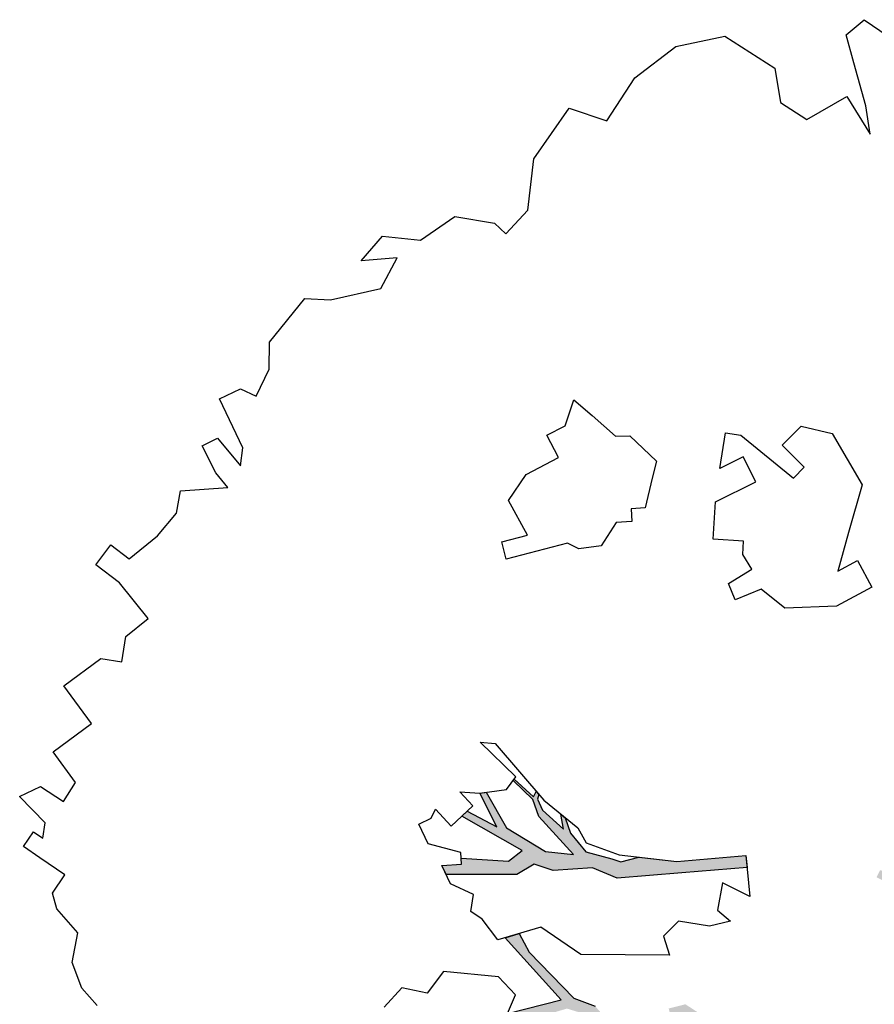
# Model space of a CAD drawing. Header units: feet. Extents: x 1377751 to 1381179, y 448542 to 452320.
# Tile 91 of 205: x 1377866 to 1377877, y 449501 to 449513. Entities that reach past the tile are written whole.
import ezdxf

# ---------------------------------------------------------------- set-up
doc = ezdxf.new("R2010")
doc.units = ezdxf.units.FT
doc.header["$MEASUREMENT"] = 0
doc.layers.add('MA- HONEY LOCUST TREE', color=3, linetype='Continuous')
doc.layers.add('VG_P_Cells', color=3, linetype='Continuous')

# ---------------------------------------------------------------- blocks, each defined once
blk = doc.blocks.new('HONEY LOCUST')
at = {"layer": 'MA- HONEY LOCUST TREE'}
h = blk.add_hatch(color=256, dxfattribs=at)
h.dxf.hatch_style = 1
edge = h.paths.add_edge_path()
edge.add_line((-0.074, -1.867), (-0.35, -3.729))
edge.add_line((-0.35, -3.729), (-0.52, -4.017))
edge.add_line((-0.52, -4.017), (-0.848, -4.448))
edge.add_line((-0.848, -4.448), (-1.173, -4.317))
edge.add_line((-1.173, -4.317), (-1.18, -4.383))
edge.add_line((-1.18, -4.383), (-0.814, -4.514))
edge.add_line((-0.814, -4.514), (-0.728, -4.771))
edge.add_line((-0.728, -4.771), (-0.682, -4.746))
edge.add_line((-0.682, -4.746), (-0.744, -4.483))
edge.add_line((-0.744, -4.483), (-0.385, -4.008))
edge.add_line((-0.385, -4.008), (-0.24, -3.918))
edge.add_line((-0.24, -3.918), (-0.149, -4.267))
edge.add_line((-0.149, -4.267), (-0.175, -4.763))
edge.add_line((-0.175, -4.763), (-0.08, -5.104))
edge.add_line((-0.08, -5.104), (-0.016, -5.084))
edge.add_line((-0.016, -5.084), (-0.105, -4.708))
edge.add_line((-0.105, -4.708), (-0.049, -4.207))
edge.add_line((-0.049, -4.207), (-0.118, -3.719))
edge.add_line((-0.118, -3.719), (-0.135, -3.383))
edge.add_line((-0.135, -3.383), (-0.006, -3.071))
edge.add_line((-0.006, -3.071), (0.071, -1.959))
edge.add_line((0.071, -1.959), (0.257, -1.927))
edge.add_line((0.257, -1.927), (0.234, -1.797))
edge.add_line((0.234, -1.797), (-0.074, -1.867))
edge = h.paths.add_edge_path()
edge.add_line((-4.328, -3.7), (-3.551, -3.71))
edge.add_line((-3.551, -3.71), (-3.297, -3.598))
edge.add_line((-3.297, -3.598), (-2.977, -3.617))
edge.add_line((-2.977, -3.617), (-2.183, -3.028))
edge.add_line((-2.183, -3.028), (-2.214, -2.855))
edge.add_line((-2.214, -2.855), (-2.496, -2.906))
edge.add_line((-2.496, -2.906), (-2.571, -3.031))
edge.add_line((-2.571, -3.031), (-2.647, -2.986))
edge.add_line((-2.647, -2.986), (-2.54, -2.806))
edge.add_line((-2.54, -2.806), (-2.242, -2.743))
edge.add_line((-2.242, -2.743), (-2.126, -2.787))
edge.add_line((-2.126, -2.787), (-2.098, -2.955))
edge.add_line((-2.098, -2.955), (-1.777, -3.035))
edge.add_line((-1.777, -3.035), (-1.847, -3.317))
edge.add_line((-1.847, -3.317), (-1.688, -3.357))
edge.add_line((-1.688, -3.357), (-1.528, -3.136))
edge.add_line((-1.528, -3.136), (-1.348, -3.16))
edge.add_line((-1.348, -3.16), (-1.152, -3.348))
edge.add_line((-1.152, -3.348), (-0.923, -3.344))
edge.add_line((-0.923, -3.344), (-0.787, -3.584))
edge.add_line((-0.787, -3.584), (-0.831, -3.609))
edge.add_line((-0.831, -3.609), (-0.953, -3.41))
edge.add_line((-0.953, -3.41), (-1.121, -3.412))
edge.add_line((-1.121, -3.412), (-1.115, -3.828))
edge.add_line((-1.115, -3.828), (-1.184, -3.829))
edge.add_line((-1.184, -3.829), (-1.19, -3.407))
edge.add_line((-1.19, -3.407), (-1.407, -3.252))
edge.add_line((-1.407, -3.252), (-1.565, -3.412))
edge.add_line((-1.565, -3.412), (-1.631, -3.479))
edge.add_line((-1.631, -3.479), (-1.881, -3.427))
edge.add_line((-1.881, -3.427), (-1.882, -3.834))
edge.add_line((-1.882, -3.834), (-1.836, -3.995))
edge.add_line((-1.836, -3.995), (-1.416, -4.617))
edge.add_line((-1.416, -4.617), (-1.35, -4.671))
edge.add_line((-1.35, -4.671), (-1.012, -4.713))
edge.add_line((-1.012, -4.713), (-1.017, -4.75))
edge.add_line((-1.017, -4.75), (-1.318, -4.712))
edge.add_line((-1.318, -4.712), (-1.357, -5.022))
edge.add_line((-1.357, -5.022), (-1.393, -5.017))
edge.add_line((-1.393, -5.017), (-1.385, -4.708))
edge.add_line((-1.385, -4.708), (-1.459, -4.653))
edge.add_line((-1.459, -4.653), (-1.871, -4.116))
edge.add_line((-1.871, -4.116), (-1.902, -4.214))
edge.add_line((-1.902, -4.214), (-1.907, -4.471))
edge.add_line((-1.907, -4.471), (-1.881, -4.93))
edge.add_line((-1.881, -4.93), (-1.783, -5.095))
edge.add_line((-1.783, -5.095), (-1.689, -5.337))
edge.add_line((-1.689, -5.337), (-1.67, -5.769))
edge.add_line((-1.67, -5.769), (-1.722, -5.754))
edge.add_line((-1.722, -5.754), (-1.767, -5.331))
edge.add_line((-1.767, -5.331), (-1.911, -5.069))
edge.add_line((-1.911, -5.069), (-2.073, -5.157))
edge.add_line((-2.073, -5.157), (-2.153, -5.409))
edge.add_line((-2.153, -5.409), (-2.243, -5.757))
edge.add_line((-2.243, -5.757), (-2.246, -5.987))
edge.add_line((-2.246, -5.987), (-2.304, -5.997))
edge.add_line((-2.304, -5.997), (-2.291, -5.762))
edge.add_line((-2.291, -5.762), (-2.646, -5.766))
edge.add_line((-2.646, -5.766), (-2.646, -5.729))
edge.add_line((-2.646, -5.729), (-2.311, -5.706))
edge.add_line((-2.311, -5.706), (-2.278, -5.67))
edge.add_line((-2.278, -5.67), (-2.222, -5.437))
edge.add_line((-2.222, -5.437), (-2.11, -5.047))
edge.add_line((-2.11, -5.047), (-2.029, -4.89))
edge.add_line((-2.029, -4.89), (-2.051, -4.242))
edge.add_line((-2.051, -4.242), (-2.105, -3.886))
edge.add_line((-2.105, -3.886), (-2.483, -4.439))
edge.add_line((-2.483, -4.439), (-2.516, -4.623))
edge.add_line((-2.516, -4.623), (-2.551, -5.076))
edge.add_line((-2.551, -5.076), (-2.74, -5.411))
edge.add_line((-2.74, -5.411), (-2.844, -5.435))
edge.add_line((-2.844, -5.435), (-2.746, -5.315))
edge.add_line((-2.746, -5.315), (-2.623, -5.049))
edge.add_line((-2.623, -5.049), (-2.627, -4.631))
edge.add_line((-2.627, -4.631), (-2.831, -4.752))
edge.add_line((-2.831, -4.752), (-3.106, -4.845))
edge.add_line((-3.106, -4.845), (-3.342, -5.097))
edge.add_line((-3.342, -5.097), (-3.537, -5.09))
edge.add_line((-3.537, -5.09), (-3.533, -4.986))
edge.add_line((-3.533, -4.986), (-3.365, -4.992))
edge.add_line((-3.365, -4.992), (-3.139, -4.727))
edge.add_line((-3.139, -4.727), (-2.828, -4.621))
edge.add_line((-2.828, -4.621), (-2.591, -4.346))
edge.add_line((-2.591, -4.346), (-2.192, -3.672))
edge.add_line((-2.192, -3.672), (-2.171, -3.422))
edge.add_line((-2.171, -3.422), (-2.463, -3.397))
edge.add_line((-2.463, -3.397), (-2.819, -3.681))
edge.add_line((-2.819, -3.681), (-2.901, -4.03))
edge.add_line((-2.901, -4.03), (-3.13, -4.562))
edge.add_line((-3.13, -4.562), (-3.184, -4.688))
edge.add_line((-3.184, -4.688), (-3.2, -4.558))
edge.add_line((-3.2, -4.558), (-3.004, -4.012))
edge.add_line((-3.004, -4.012), (-3.004, -3.748))
edge.add_line((-3.004, -3.748), (-3.308, -3.748))
edge.add_line((-3.308, -3.748), (-3.52, -3.86))
edge.add_line((-3.52, -3.86), (-3.955, -4.657))
edge.add_line((-3.955, -4.657), (-3.989, -4.411))
edge.add_line((-3.989, -4.411), (-3.646, -3.834))
edge.add_line((-3.646, -3.834), (-4.66, -3.783))
edge.add_line((-4.66, -3.783), (-4.574, -3.625))
edge.add_line((-4.574, -3.625), (-4.328, -3.7))
edge = h.paths.add_edge_path()
edge.add_line((-2.206, 0.627), (-2.178, 0.765))
edge.add_line((-2.178, 0.765), (-1.943, 0.991))
edge.add_line((-1.943, 0.991), (-1.689, 0.913))
edge.add_line((-1.689, 0.913), (-1.273, 0.7))
edge.add_line((-1.273, 0.7), (-1.139, 0.447))
edge.add_line((-1.139, 0.447), (-1.246, 0.324))
edge.add_line((-1.246, 0.324), (-1.482, 0.112))
edge.add_line((-1.482, 0.112), (-1.654, 0.117))
edge.add_line((-1.654, 0.117), (-1.798, -0.009))
edge.add_line((-1.798, -0.009), (-1.988, -0.074))
edge.add_line((-1.988, -0.074), (-2.018, 0.014))
edge.add_line((-2.018, 0.014), (-1.858, 0.163))
edge.add_line((-1.858, 0.163), (-1.555, 0.445))
edge.add_line((-1.555, 0.445), (-1.524, 0.546))
edge.add_line((-1.524, 0.546), (-1.556, 0.63))
edge.add_line((-1.556, 0.63), (-1.794, 0.766))
edge.add_line((-1.794, 0.766), (-1.942, 0.775))
edge.add_line((-1.942, 0.775), (-2.093, 0.784))
edge.add_line((-2.093, 0.784), (-2.206, 0.627))
edge = h.paths.add_edge_path()
edge.add_line((0.961, 0.076), (1.125, 0.303))
edge.add_line((1.125, 0.303), (1.497, 0.09))
edge.add_line((1.497, 0.09), (1.752, -0.111))
edge.add_line((1.752, -0.111), (1.752, -0.274))
edge.add_line((1.752, -0.274), (1.499, -0.274))
edge.add_line((1.499, -0.274), (1.304, -0.064))
edge.add_line((1.304, -0.064), (1.344, -0.301))
edge.add_line((1.344, -0.301), (1.259, -0.347))
edge.add_line((1.259, -0.347), (1.202, -0.012))
edge.add_line((1.202, -0.012), (0.961, 0.076))
edge = h.paths.add_edge_path()
edge.add_line((2.601, 0.256), (2.739, 0.373))
edge.add_line((2.739, 0.373), (3.255, 0.433))
edge.add_line((3.255, 0.433), (3.502, 0.411))
edge.add_line((3.502, 0.411), (3.621, 0.45))
edge.add_line((3.621, 0.45), (3.589, 0.503))
edge.add_line((3.589, 0.503), (3.492, 0.445))
edge.add_line((3.492, 0.445), (3.305, 0.476))
edge.add_line((3.305, 0.476), (3.362, 0.57))
edge.add_line((3.362, 0.57), (3.752, 0.703))
edge.add_line((3.752, 0.703), (3.96, 0.827))
edge.add_line((3.96, 0.827), (4.041, 0.843))
edge.add_line((4.041, 0.843), (3.91, 0.86))
edge.add_line((3.91, 0.86), (3.555, 0.73))
edge.add_line((3.555, 0.73), (3.297, 0.667))
edge.add_line((3.297, 0.667), (3.116, 0.622))
edge.add_line((3.116, 0.622), (2.76, 0.581))
edge.add_line((2.76, 0.581), (2.601, 0.256))
edge = h.paths.add_edge_path()
edge.add_line((-1.204, 3.024), (-1.081, 3.28))
edge.add_line((-1.081, 3.28), (-1.122, 4.089))
edge.add_line((-1.122, 4.089), (-1.614, 4.744))
edge.add_line((-1.614, 4.744), (-2.16, 4.886))
edge.add_line((-2.16, 4.886), (-2.151, 4.976))
edge.add_line((-2.151, 4.976), (-2.008, 4.962))
edge.add_line((-2.008, 4.962), (-1.855, 4.901))
edge.add_line((-1.855, 4.901), (-1.66, 4.86))
edge.add_line((-1.66, 4.86), (-1.606, 4.881))
edge.add_line((-1.606, 4.881), (-1.494, 4.788))
edge.add_line((-1.494, 4.788), (-1.44, 4.69))
edge.add_line((-1.44, 4.69), (-1.215, 4.489))
edge.add_line((-1.215, 4.489), (-1.237, 4.87))
edge.add_line((-1.237, 4.87), (-1.178, 5.189))
edge.add_line((-1.178, 5.189), (-1.09, 5.173))
edge.add_line((-1.09, 5.173), (-1.082, 4.487))
edge.add_line((-1.082, 4.487), (-0.883, 4.082))
edge.add_line((-0.883, 4.082), (-0.864, 3.491))
edge.add_line((-0.864, 3.491), (-0.771, 3.242))
edge.add_line((-0.771, 3.242), (-0.595, 3.213))
edge.add_line((-0.595, 3.213), (-0.462, 3.482))
edge.add_line((-0.462, 3.482), (-0.372, 4.13))
edge.add_line((-0.372, 4.13), (-0.498, 4.612))
edge.add_line((-0.498, 4.612), (-0.463, 4.56))
edge.add_line((-0.463, 4.56), (-0.198, 4.737))
edge.add_line((-0.198, 4.737), (-0.041, 5.026))
edge.add_line((-0.041, 5.026), (0.016, 4.995))
edge.add_line((0.016, 4.995), (-0.208, 4.582))
edge.add_line((-0.208, 4.582), (-0.259, 4.383))
edge.add_line((-0.259, 4.383), (-0.196, 4.041))
edge.add_line((-0.196, 4.041), (-0.202, 3.561))
edge.add_line((-0.202, 3.561), (-0.277, 3.424))
edge.add_line((-0.277, 3.424), (-0.342, 3.024))
edge.add_line((-0.342, 3.024), (-0.477, 2.88))
edge.add_line((-0.477, 2.88), (-0.989, 3.103))
edge.add_line((-0.989, 3.103), (-1.204, 3.024))
edge = h.paths.add_edge_path()
edge.add_line((-3.183, -1.103), (-3.697, -1.708))
edge.add_line((-3.697, -1.708), (-4.208, -2.309))
edge.add_line((-4.208, -2.309), (-4.508, -2.432))
edge.add_line((-4.508, -2.432), (-4.824, -2.791))
edge.add_line((-4.824, -2.791), (-5.042, -2.903))
edge.add_line((-5.042, -2.903), (-5.101, -3.141))
edge.add_line((-5.101, -3.141), (-5.708, -3.746))
edge.add_line((-5.708, -3.746), (-5.824, -3.705))
edge.add_line((-5.824, -3.705), (-5.667, -3.526))
edge.add_line((-5.667, -3.526), (-5.72, -3.479))
edge.add_line((-5.72, -3.479), (-5.29, -3.097))
edge.add_line((-5.29, -3.097), (-5.263, -2.889))
edge.add_line((-5.263, -2.889), (-6.076, -3.109))
edge.add_line((-6.076, -3.109), (-6.072, -3.022))
edge.add_line((-6.072, -3.022), (-5.684, -2.901))
edge.add_line((-5.684, -2.901), (-6.12, -2.76))
edge.add_line((-6.12, -2.76), (-6.071, -2.695))
edge.add_line((-6.071, -2.695), (-5.592, -2.828))
edge.add_line((-5.592, -2.828), (-5.056, -2.696))
edge.add_line((-5.056, -2.696), (-4.789, -2.481))
edge.add_line((-4.789, -2.481), (-5.409, -2.452))
edge.add_line((-5.409, -2.452), (-5.608, -2.357))
edge.add_line((-5.608, -2.357), (-5.941, -2.366))
edge.add_line((-5.941, -2.366), (-5.944, -2.344))
edge.add_line((-5.944, -2.344), (-5.626, -2.33))
edge.add_line((-5.626, -2.33), (-5.647, -2.26))
edge.add_line((-5.647, -2.26), (-5.601, -2.264))
edge.add_line((-5.601, -2.264), (-5.571, -2.313))
edge.add_line((-5.571, -2.313), (-5.433, -2.367))
edge.add_line((-5.433, -2.367), (-5.09, -2.348))
edge.add_line((-5.09, -2.348), (-5.243, -2.244))
edge.add_line((-5.243, -2.244), (-5.172, -2.237))
edge.add_line((-5.172, -2.237), (-4.995, -2.325))
edge.add_line((-4.995, -2.325), (-4.706, -2.353))
edge.add_line((-4.706, -2.353), (-4.42, -2.191))
edge.add_line((-4.42, -2.191), (-4.318, -2.138))
edge.add_line((-4.318, -2.138), (-4.203, -1.943))
edge.add_line((-4.203, -1.943), (-3.837, -1.654))
edge.add_line((-3.837, -1.654), (-3.298, -1.008))
edge.add_line((-3.298, -1.008), (-3.183, -1.103))
for p, q in [((-9.481, 6.898, 17.496), (-9.459, 7.182, 17.496)), ((-9.459, 7.182, 17.496), (-9.11, 7.248, 17.496)), ((-9.175, 6.725, 17.496), (-9.481, 6.898, 17.496)), ((-8.702, 6.458, 17.496), (-9.175, 6.725, 17.496)), ((-8.424, 6.252, 17.496), (-8.702, 6.458, 17.496)), ((-9.093, 5.834, 17.496), (-8.948, 6.373, 17.496)), ((-8.948, 6.373, 17.496), (-8.424, 6.252, 17.496)), ((-10.513, 5.844, 17.496), (-9.808, 6, 17.496)), ((-9.808, 6, 17.496), (-9.466, 5.751, 17.496)), ((-10.845, 5.337, 17.496), (-10.513, 5.844, 17.496)), ((-9.466, 5.751, 17.496), (-9.093, 5.834, 17.496)), ((-10.93, 4.713, 17.496), (-10.845, 5.337, 17.496)), ((-10.802, 4.104, 17.496), (-10.93, 4.713, 17.496)), ((-11.233, 3.889, 17.496), (-10.802, 4.104, 17.496)), ((-11.099, 3.151, 17.496), (-11.233, 3.889, 17.496)), ((-6.509, 3.152, 17.496), (-6.182, 3.355, 17.496)), ((-6.182, 3.355, 17.496), (-5.482, 3.173, 17.496)), ((-10.71, 2.659, 17.496), (-11.099, 3.151, 17.496)), ((-6.507, 2.826, 17.496), (-6.509, 3.152, 17.496)), ((-5.482, 3.173, 17.496), (-5.188, 2.646, 17.496)), ((-6.132, 2.828, 17.496), (-6.507, 2.826, 17.496)), ((-6.13, 2.64, 17.496), (-6.132, 2.828, 17.496)), ((-10.697, 2.267, 17.496), (-10.71, 2.659, 17.496)), ((-6.95, 2.557, 17.496), (-6.13, 2.64, 17.496)), ((-5.188, 2.646, 17.496), (-4.951, 2.222, 17.496)), ((-7.103, 2.446, 17.496), (-6.95, 2.557, 17.496)), ((-6.844, 2.089, 17.496), (-7.103, 2.446, 17.496)), ((-4.951, 2.222, 17.496), (-4.873, 2.483, 17.496)), ((-4.873, 2.483, 17.496), (-4.518, 2.377, 17.496)), ((-6.743, 2.391, 17.496), (-6.844, 2.089, 17.496)), ((-6.422, 2.284, 17.496), (-6.743, 2.391, 17.496)), ((-6.595, 1.768, 17.496), (-6.422, 2.284, 17.496)), ((-4.518, 2.377, 17.496), (-4.659, 1.91, 17.496)), ((-11.284, 1.978, 17.496), (-10.889, 2.261, 17.496)), ((-10.889, 2.261, 17.496), (-10.697, 2.267, 17.496)), ((-11.376, 1.48, 17.496), (-11.284, 1.978, 17.496)), ((-4.659, 1.91, 17.496), (-5.086, 1.449, 17.496)), ((-6.293, 1.426, 17.496), (-6.595, 1.768, 17.496)), ((-8.017, 1.473, 17.496), (-7.899, 1.599, 17.496)), ((-7.899, 1.599, 17.496), (-7.453, 1.609, 17.496)), ((-7.453, 1.609, 17.496), (-7.342, 1.427, 17.496)), ((-6.017, 1.668, 17.496), (-6.293, 1.426, 17.496)), ((-6.016, 1.669, 17.496), (-6.017, 1.668, 17.496)), ((-5.908, 1.547, 17.496), (-6.016, 1.669, 17.496)), ((-11.737, 1.188, 17.496), (-11.376, 1.48, 17.496)), ((-8.689, 1.427, 17.496), (-8.395, 1.447, 17.496)), ((-8.395, 1.447, 17.496), (-8.017, 1.473, 17.496)), ((-5.705, 1.5, 17.496), (-5.908, 1.547, 17.496)), ((-5.781, 1.177, 17.496), (-5.705, 1.5, 17.496)), ((-5.086, 1.449, 17.496), (-5.452, 1.408, 17.496)), ((-8.541, 1.129, 17.496), (-8.689, 1.427, 17.496)), ((-7.342, 1.427, 17.496), (-7.148, 1.11, 17.496)), ((-5.452, 1.408, 17.496), (-5.584, 1.094, 17.496)), ((-11.707, 0.793, 17.496), (-11.737, 1.188, 17.496)), ((-11.423, 1.128, 17.496), (-11.707, 0.793, 17.496)), ((-11.301, 0.722, 17.496), (-11.423, 1.128, 17.496)), ((-8.615, 0.89, 17.496), (-8.541, 1.129, 17.496)), ((-7.148, 1.11, 17.496), (-7.261, 0.982, 17.496)), ((-5.584, 1.094, 17.496), (-5.781, 1.177, 17.496)), ((-7.261, 0.982, 17.496), (-7.145, 0.88, 17.496)), ((-8.324, 0.799, 17.496), (-8.615, 0.89, 17.496)), ((-7.145, 0.88, 17.496), (-7.271, 0.736, 17.496)), ((-11.636, 0.196, 17.496), (-11.301, 0.722, 17.496)), ((-8.456, 0.374, 17.496), (-8.324, 0.799, 17.496)), ((-7.271, 0.736, 17.496), (-7.2, 0.405, 17.496)), ((-8.385, 0, 17.496), (-8.456, 0.374, 17.496)), ((-7.2, 0.405, 17.496), (-7.366, 0.188, 17.496)), ((-11.869, -0.017, 17.496), (-11.636, 0.196, 17.496)), ((-7.511, 0.139, 17.496), (-7.899, -0.523, 17.496)), ((-7.366, 0.188, 17.496), (-7.511, 0.139, 17.496)), ((-7.925, -0.134, 17.496), (-8.385, 0, 17.496)), ((-11.798, -0.695, 17.496), (-11.869, -0.017, 17.496)), ((-8.088, -0.413, 17.496), (-7.925, -0.134, 17.496)), ((-7.899, -0.523, 17.496), (-8.088, -0.413, 17.496)), ((-11.569, -0.929, 17.496), (-11.798, -0.695, 17.496)), ((-11.448, -1.274, 17.496), (-11.569, -0.929, 17.496)), ((-3.837, -1.654, 17.496), (-3.298, -1.008, 17.496)), ((-3.837, -1.654, 17.496), (-3.298, -1.008, 17.496)), ((-3.298, -1.008, 17.496), (-2.911, -1.326, 17.496)), ((-3.298, -1.008, 17.496), (-3.183, -1.103, 17.496)), ((-3.183, -1.103, 17.496), (-3.697, -1.708, 17.496)), ((-3.183, -1.103, 17.496), (-3.183, -1.103, 17.496)), ((-11.644, -1.343, 17.496), (-11.448, -1.274, 17.496)), ((-11.739, -1.609, 17.496), (-11.644, -1.343, 17.496)), ((-2.911, -1.326, 17.496), (-3.264, -1.447, 17.496)), ((-3.264, -1.447, 17.496), (-3.074, -1.722, 17.496)), ((-11.119, -1.83, 17.496), (-11.739, -1.609, 17.496)), ((-4.391, -2.092, 17.496), (-3.837, -1.654, 17.496)), ((-4.203, -1.943, 17.496), (-3.837, -1.654, 17.496)), ((-3.697, -1.708, 17.496), (-4.208, -2.309, 17.496)), ((-3.074, -1.722, 17.496), (-2.868, -1.705, 17.496)), ((-2.868, -1.705, 17.496), (-3.006, -1.928, 17.496)), ((-10.985, -2.002, 17.496), (-11.119, -1.83, 17.496)), ((-11.483, -2.162, 17.496), (-11.419, -1.966, 17.496)), ((-11.419, -1.966, 17.496), (-10.985, -2.002, 17.496)), ((-4.318, -2.138, 17.496), (-4.203, -1.943, 17.496)), ((-3.006, -1.928, 17.496), (-3.315, -2.152, 17.496)), ((-4.778, -2.272, 17.496), (-4.391, -2.092, 17.496)), ((-4.42, -2.191, 17.496), (-4.318, -2.138, 17.496)), ((-3.315, -2.152, 17.496), (-3.315, -2.41, 17.496)), ((-11.136, -2.275, 17.496), (-11.483, -2.162, 17.496)), ((-6.553, -2.317, 17.496), (-6.411, -2.201, 17.496)), ((-6.411, -2.201, 17.496), (-5.509, -2.271, 17.496)), ((-5.626, -2.33, 17.496), (-5.647, -2.26, 17.496)), ((-5.647, -2.26, 17.496), (-5.601, -2.264, 17.496)), ((-5.601, -2.264, 17.496), (-5.571, -2.313, 17.496)), ((-5.509, -2.271, 17.496), (-4.978, -2.217, 17.496)), ((-5.243, -2.244, 17.496), (-5.172, -2.237, 17.496)), ((-5.09, -2.348, 17.496), (-5.243, -2.244, 17.496)), ((-5.172, -2.237, 17.496), (-4.995, -2.325, 17.496)), ((-4.978, -2.217, 17.496), (-4.778, -2.272, 17.496)), ((-4.706, -2.353, 17.496), (-4.42, -2.191, 17.496)), ((-11.285, -2.732, 17.496), (-10.908, -2.299, 17.496)), ((-10.908, -2.299, 17.496), (-11.136, -2.275, 17.496)), ((-5.949, -2.311, 17.496), (-6.553, -2.317, 17.496)), ((-5.922, -2.498, 17.496), (-5.949, -2.311, 17.496)), ((-5.944, -2.344, 17.496), (-5.626, -2.33, 17.496)), ((-5.941, -2.366, 17.496), (-5.944, -2.344, 17.496)), ((-5.608, -2.357, 17.496), (-5.941, -2.366, 17.496)), ((-5.409, -2.452, 17.496), (-5.608, -2.357, 17.496)), ((-5.571, -2.313, 17.496), (-5.433, -2.367, 17.496)), ((-5.433, -2.367, 17.496), (-5.09, -2.348, 17.496)), ((-4.995, -2.325, 17.496), (-4.706, -2.353, 17.496)), ((-4.208, -2.309, 17.496), (-4.508, -2.432, 17.496)), ((-6.12, -2.76, 17.496), (-5.922, -2.498, 17.496)), ((-4.789, -2.481, 17.496), (-5.409, -2.452, 17.496)), ((-5.056, -2.696, 17.496), (-4.789, -2.481, 17.496)), ((-4.508, -2.432, 17.496), (-4.824, -2.791, 17.496)), ((-3.315, -2.41, 17.496), (-3.1, -2.521, 17.496)), ((-3.1, -2.521, 17.496), (-3.866, -3.278, 17.496)), ((-11.126, -2.959, 17.496), (-11.285, -2.732, 17.496)), ((-6.12, -2.76, 17.496), (-6.071, -2.695, 17.496)), ((-6.071, -2.695, 17.496), (-5.592, -2.828, 17.496)), ((-5.592, -2.828, 17.496), (-5.056, -2.696, 17.496)), ((-6.302, -2.92, 17.496), (-6.12, -2.76, 17.496)), ((-5.684, -2.901, 17.496), (-6.12, -2.76, 17.496)), ((-4.824, -2.791, 17.496), (-5.042, -2.903, 17.496)), ((-11.095, -3.317, 17.496), (-11.126, -2.959, 17.496)), ((-6.069, -2.929, 17.496), (-6.302, -2.92, 17.496)), ((-6.083, -3.289, 17.496), (-6.069, -2.929, 17.496)), ((-5.263, -2.889, 17.496), (-6.076, -3.109, 17.496)), ((-6.072, -3.022, 17.496), (-5.684, -2.901, 17.496)), ((-5.29, -3.097, 17.496), (-5.263, -2.889, 17.496)), ((-5.042, -2.903, 17.496), (-5.101, -3.141, 17.496)), ((-6.076, -3.109, 17.496), (-6.072, -3.022, 17.496)), ((-5.72, -3.479, 17.496), (-5.29, -3.097, 17.496)), ((-5.101, -3.141, 17.496), (-5.708, -3.746, 17.496)), ((-11.142, -3.757, 17.496), (-11.095, -3.317, 17.496)), ((-6.321, -3.391, 17.496), (-6.361, -3.278, 17.496)), ((-6.361, -3.278, 17.496), (-6.083, -3.289, 17.496)), ((-3.866, -3.278, 17.496), (-4.444, -3.388, 17.496)), ((-6.376, -3.551, 17.496), (-6.321, -3.391, 17.496)), ((-5.774, -3.432, 17.496), (-6.128, -3.637, 17.496)), ((-5.667, -3.526, 17.496), (-5.774, -3.432, 17.496)), ((-4.444, -3.388, 17.496), (-4.703, -3.863, 17.496)), ((-6.128, -3.637, 17.496), (-6.376, -3.551, 17.496)), ((-5.824, -3.705, 17.496), (-5.667, -3.526, 17.496)), ((-5.824, -3.705, 17.496), (-5.667, -3.526, 17.496)), ((-5.667, -3.526, 17.496), (-5.72, -3.479, 17.496)), ((-5.592, -3.787, 17.496), (-5.824, -3.705, 17.496)), ((-5.708, -3.746, 17.496), (-5.824, -3.705, 17.496)), ((-5.303, -3.685, 17.496), (-5.592, -3.787, 17.496)), ((-5.178, -3.853, 17.496), (-5.303, -3.685, 17.496)), ((-4.66, -3.783, 17.496), (-4.574, -3.625, 17.496)), ((-4.574, -3.625, 17.496), (-4.328, -3.7, 17.496)), ((-4.328, -3.7, 17.496), (-3.551, -3.71, 17.496)), ((-4.328, -3.7, 17.496), (-4.328, -3.7, 17.496)), ((-3.551, -3.71, 17.496), (-3.297, -3.598, 17.496)), ((-11.418, -3.795, 17.496), (-11.142, -3.757, 17.496)), ((-11.377, -4.098, 17.496), (-11.418, -3.795, 17.496)), ((-5.015, -3.82, 17.496), (-5.178, -3.853, 17.496)), ((-4.703, -3.863, 17.496), (-5.015, -3.82, 17.496)), ((-3.646, -3.834, 17.496), (-4.66, -3.783, 17.496)), ((-3.989, -4.411, 17.496), (-3.646, -3.834, 17.496)), ((-11.018, -4.049, 17.496), (-11.377, -4.098, 17.496)), ((-10.466, -4.11, 17.496), (-11.018, -4.049, 17.496)), ((-10.504, -4.455, 17.496), (-10.466, -4.11, 17.496)), ((-4.379, -4.175, 17.496), (-4.898, -4.603, 17.496)), ((-4.078, -4.184, 17.496), (-4.379, -4.175, 17.496)), ((-3.989, -4.411, 17.496), (-4.078, -4.184, 17.496)), ((-10.321, -4.707, 17.496), (-10.504, -4.455, 17.496)), ((-4.898, -4.603, 17.496), (-4.854, -4.93, 17.496)), ((-10.528, -4.858, 17.496), (-10.321, -4.707, 17.496)), ((-10.613, -5.412, 17.496), (-10.528, -4.858, 17.496)), ((-4.854, -4.93, 17.496), (-5.115, -5.1, 17.496)), ((-5.115, -5.1, 17.496), (-5.104, -5.417, 17.496)), ((-10.464, -5.435, 17.496), (-10.613, -5.412, 17.496)), ((-10.051, -5.498, 17.496), (-10.464, -5.435, 17.496)), ((-10.139, -6.07, 17.496), (-10.051, -5.498, 17.496)), ((-9.68, -6.14, 17.496), (-10.139, -6.07, 17.496)), ((-9.624, -6.406, 17.496), (-9.68, -6.14, 17.496)), ((-9.951, -6.475, 17.496), (-9.624, -6.406, 17.496)), ((-10.041, -6.741, 17.496), (-9.951, -6.475, 17.496)), ((-9.597, -6.747, 17.496), (-10.041, -6.741, 17.496)), ((-9.483, -6.899, 17.496), (-9.597, -6.747, 17.496)), ((-9.621, -6.925, 17.496), (-9.483, -6.899, 17.496)), ((-9.581, -7.137, 17.496), (-9.621, -6.925, 17.496)), ((-8.98, -7.025, 17.496), (-9.341, -7.092, 17.496)), ((-8.93, -7.29, 17.496), (-8.98, -7.025, 17.496)), ((-9.341, -7.092, 17.496), (-9.581, -7.137, 17.496)), ((-8.759, -7.386, 17.496), (-8.93, -7.29, 17.496)), ((-8.371, -7.41, 17.496), (-8.759, -7.386, 17.496)), ((-8.165, -7.714, 17.496), (-8.371, -7.41, 17.496)), ((-7.861, -7.853, 17.496), (-8.165, -7.714, 17.496)), ((-7.582, -7.87, 17.496), (-7.861, -7.853, 17.496))]:
    blk.add_line(p, q, dxfattribs=at)

msp = doc.modelspace()

# ---------------------------------------------------------------- block references
at = {"layer": 'VG_P_Cells', "rotation": 315.0000000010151}
msp.add_blockref('HONEY LOCUST', (1377878.293, 449501.203), dxfattribs=at)

doc.saveas('drawing.dxf')
